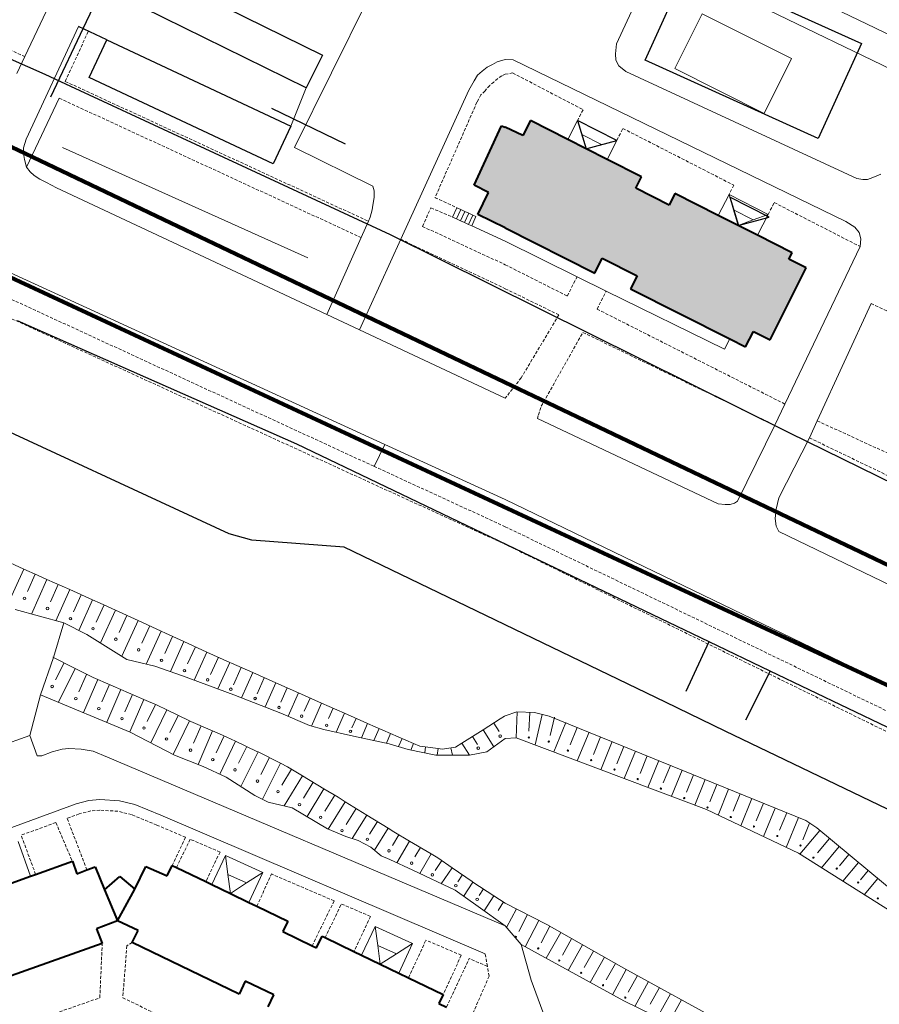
# Model space of a CAD drawing. Extents: x 13 to 4138, y -4831 to -1000.
# Tile 95 of 203: x 1923 to 2060, y -2923 to -2767. Entities that reach past the tile are written whole.
import ezdxf

# ---------------------------------------------------------------- set-up
doc = ezdxf.new("R2010")
doc.units = 0
doc.header["$MEASUREMENT"] = 0
doc.linetypes.add('DASHED', pattern=[0.75, 0.5, -0.25])
for name, color, linetype in [('11', 7, 'CONTINUOUS'), ('24', 7, 'CONTINUOUS'), ('25', 7, 'CONTINUOUS'), ('37', 7, 'CONTINUOUS'), ('40', 7, 'CONTINUOUS'), ('6', 7, 'CONTINUOUS'), ('7', 7, 'CONTINUOUS'), ('границы команд_1', 10, 'CONTINUOUS'), ('ДЕТСКИЕ_ПЛОЩАДКИ', 6, 'CONTINUOUS'), ('ЛЕСТНИЦЫ', 6, 'CONTINUOUS'), ('ПЕШЕХОДНЫЕ_ДОРОЖКИ', 3, 'CONTINUOUS'), ('ТРОТУАРЫ', 7, 'CONTINUOUS')]:
    doc.layers.add(name, color=color, linetype=linetype)
doc.layers.add('заливки дома', color=90, linetype='CONTINUOUS', lineweight=40)
doc.layers.add('подъезды', color=6, linetype='CONTINUOUS', lineweight=40)

msp = doc.modelspace()

# ---------------------------------------------------------------- hatches: boundary and pattern name
at = {"layer": 'заливки дома', "lineweight": 30}
h = msp.add_hatch(color=8, dxfattribs=at)
h.dxf.hatch_style = 1
h.paths.add_polyline_path([(2122, -2413.47), (2111.48, -2408.57), (2109.02, -2413.84), (2107.6, -2416.89), (2106.18, -2419.95), (2099.35, -2434.62), (2097.93, -2437.67), (2096.5, -2440.73), (2090, -2454.68), (2088.61, -2457.69), (2087.16, -2460.79), (2080.39, -2475.32), (2079.01, -2478.28), (2077.55, -2481.43), (2071.22, -2495.01), (2069.83, -2498), (2068.38, -2501.12), (2064.3, -2509.86), (2074.83, -2514.77)])
h.paths.add_polyline_path([(2205.16, -2453.69), (2199.81, -2451.28), (2184.64, -2444.45), (2179.36, -2442.07), (2163.81, -2435.07), (2158.46, -2432.66), (2153.24, -2430.31), (2148.23, -2441.45), (2230.59, -2478.53), (2231.77, -2475.91), (2232.32, -2474.69), (2232.97, -2473.23), (2233.63, -2471.77), (2234.29, -2470.32), (2234.95, -2468.86), (2235.6, -2467.4), (2225.43, -2462.82), (2220.06, -2460.4)])
h.paths.add_polyline_path([(2261.17, -2492.29), (2257.28, -2490.54), (2240.41, -2482.95), (2230.59, -2478.53), (2225.61, -2489.2), (2302.46, -2525.1), (2307.93, -2513.55), (2302.15, -2510.92), (2298.35, -2509.18), (2281.51, -2501.51), (2278.02, -2499.92), (2270.03, -2496.28)])
h.paths.add_polyline_path([(2337.04, -2541.23), (2332.84, -2539.27), (2316.19, -2531.51), (2312.47, -2529.77), (2312.1, -2529.6), (2307.15, -2527.29), (2302.49, -2538.2), (2384.25, -2576.32), (2389.26, -2565.58), (2377.83, -2560.25), (2374.46, -2558.68), (2357.8, -2550.91), (2353.7, -2549)])
h.paths.add_polyline_path([(2275.2, -2605.47), (2287.76, -2579.41), (2272.62, -2572.12), (2263.89, -2590.25), (2262.21, -2589.44), (2259.92, -2594.18), (2261.6, -2594.99), (2259.83, -2598.67), (2257.21, -2604.8), (2254.08, -2611.28), (2252.3, -2610.42), (2250.24, -2614.69), (2252.08, -2615.57), (2243.12, -2634.16), (2257.94, -2641.3), (2271.07, -2614.05)])
h.paths.add_polyline_path([(2241.32, -2591.2), (2251.77, -2569.51), (2240.93, -2564.27), (2217.64, -2613.78), (2228.48, -2619.01), (2238.64, -2597.92), (2241.89, -2599.49), (2242.7, -2597.8), (2244.63, -2593.79), (2245.02, -2592.98)])
h.paths.add_polyline_path([(2259.83, -2598.67), (2255.69, -2596.67), (2254.73, -2598.66), (2244.63, -2593.79), (2242.7, -2597.8), (2257.21, -2604.8)])
h.paths.add_polyline_path([(2418.6, -2618.04), (2420.06, -2614.96), (2421.72, -2611.46), (2411.14, -2606.45), (2410.05, -2608.75), (2409, -2610.98), (2402.95, -2623.76), (2397.98, -2634.26), (2390.44, -2650.18), (2389.27, -2652.64), (2387.99, -2655.35), (2398.57, -2660.36), (2399.68, -2658.01), (2400.89, -2655.46), (2409.01, -2638.31), (2410.49, -2635.19)])
h.paths.add_polyline_path([(2387.99, -2655.35), (2383.25, -2653.11), (2380.48, -2658.97), (2395.8, -2666.22), (2398.57, -2660.36)])
h.paths.add_polyline_path([(2409.14, -2598.59), (2406.47, -2604.24), (2411.14, -2606.45), (2421.72, -2611.46), (2424.39, -2605.81)])
h.paths.add_polyline_path([(2359.34, -2588.74), (2354.39, -2586.16), (2351.33, -2592.03), (2356.27, -2594.61)])
h.paths.add_polyline_path([(2091.8, -2711.35), (2093.28, -2708.22), (2094.62, -2705.39), (2083.75, -2700.24), (2082.12, -2703.69), (2080.94, -2706.17), (2072.75, -2723.48), (2066.66, -2736.34), (2063.12, -2743.82), (2061.81, -2746.57), (2060.34, -2749.66), (2071.22, -2754.81), (2072.67, -2751.75), (2074.11, -2748.71), (2082.12, -2731.79), (2083.55, -2728.77)])
h.paths.add_polyline_path([(2082.18, -2692.46), (2079.46, -2698.21), (2083.75, -2700.24), (2094.62, -2705.39), (2097.35, -2699.64)])
h.paths.add_polyline_path([(2060.34, -2749.66), (2055.8, -2747.51), (2052.98, -2753.46), (2068.4, -2760.76), (2071.22, -2754.81)])
h.paths.add_polyline_path([(2016.8, -2754.18), (2000, -2745.9), (1995.17, -2743.71), (1990.18, -2754.95), (2000, -2759.47), (2011.37, -2765.22)])
h.paths.add_polyline_path([(2020.78, -2793.38), (2021.7, -2791.55), (2016.21, -2788.78), (2012.89, -2787.1), (2009.97, -2785.62), (2004.01, -2782.61), (2002.8, -2785), (2000, -2783.66), (1999.43, -2783.41), (1995.08, -2792.88), (1997.35, -2794.05), (1995.65, -2797.57), (2000, -2799.67), (2014.26, -2806.88), (2015.46, -2804.5), (2020.99, -2807.3), (2019.95, -2809.36), (2035.76, -2817.35), (2038.28, -2818.62), (2039.51, -2816.18), (2042.16, -2817.52), (2047.94, -2806.06), (2045.18, -2804.66), (2045.7, -2803.63), (2040.17, -2800.84), (2037.11, -2799.29), (2033.93, -2797.69), (2027.03, -2794.2), (2026.08, -2796.07)])
h.paths.add_polyline_path([(2085.42, -2792.96), (2081.2, -2790.91), (2077.48, -2789.1), (2074.24, -2795.76), (2072.51, -2799.32), (2077.41, -2801.7), (2108.35, -2816.68), (2113.27, -2806.51), (2110.56, -2805.19)])
h.paths.add_polyline_path([(2077.41, -2801.7), (2074.84, -2807.01), (2098.34, -2818.39), (2105.04, -2821.64), (2105.77, -2821.99), (2108.35, -2816.68)])
h.paths.add_polyline_path([(2143.16, -2821.05), (2140.86, -2819.93), (2126.04, -2812.72), (2122.82, -2811.16), (2117.9, -2821.31), (2148.63, -2836.19), (2153.52, -2826.09), (2150.77, -2824.75)])
h.paths.add_polyline_path([(2117.9, -2821.31), (2114.99, -2827.32), (2121.35, -2830.4), (2121.98, -2830.7), (2122.59, -2831), (2126.58, -2832.93), (2127.18, -2833.22), (2127.82, -2833.53), (2133.67, -2836.36), (2138.82, -2838.86), (2145.72, -2842.2), (2148.63, -2836.19)])
h.paths.add_polyline_path([(2173.84, -2848.43), (2171.62, -2847.36), (2161.97, -2842.67), (2158.45, -2840.96), (2153.3, -2851.53), (2183.93, -2866.36), (2189.06, -2855.83), (2186.21, -2854.44)])
h.paths.add_polyline_path([(2153.3, -2851.53), (2150.73, -2856.85), (2164.22, -2863.4), (2169.36, -2865.9), (2181.33, -2871.72), (2183.93, -2866.36)])
h.paths.add_polyline_path([(2228.29, -2874.89), (2203.55, -2862.87), (2200.28, -2861.28), (2195.13, -2871.86), (2226.02, -2886.87), (2231.16, -2876.29)])
h.paths.add_polyline_path([(2195.13, -2871.86), (2192.88, -2876.53), (2200.31, -2880.14), (2205.45, -2882.64), (2223.76, -2891.53), (2226.02, -2886.87)])
h.paths.add_polyline_path([(2260.28, -2901.51), (2245.12, -2894.18), (2237.38, -2890.42), (2232.43, -2900.62), (2261.92, -2914.9), (2266.86, -2904.7)])
h.paths.add_polyline_path([(2232.43, -2900.62), (2229.67, -2906.34), (2242.55, -2912.58), (2247.7, -2915.07), (2259.15, -2920.62), (2261.92, -2914.9)])
h.paths.add_polyline_path([(2300.61, -2921.05), (2285.1, -2913.53), (2277.35, -2909.78), (2272.41, -2919.98), (2303.42, -2935), (2308.36, -2924.8)])
h.paths.add_polyline_path([(2272.41, -2919.98), (2269.71, -2925.55), (2293.97, -2937.31), (2299.13, -2939.81), (2300.72, -2940.58), (2303.42, -2935)])
h.paths.add_polyline_path([(2320.31, -2758.86), (2309.89, -2753.95), (2306.86, -2760.38), (2305.58, -2763.09), (2304.3, -2765.8), (2297.51, -2780.21), (2296.23, -2782.91), (2294.95, -2785.63), (2287.94, -2800.5), (2286.67, -2803.2), (2285.39, -2805.92), (2278.36, -2820.82), (2277.09, -2823.53), (2275.81, -2826.24), (2268.81, -2841.1), (2267.53, -2843.81), (2266.25, -2846.52), (2262, -2855.54), (2272.43, -2860.46)])
h.paths.add_polyline_path([(2199.93, -2819.12), (2193.75, -2816.17), (2192.68, -2815.65), (2189.48, -2822.27), (2206.2, -2830.36), (2209.42, -2823.71)])
h.paths.add_polyline_path([(2169.41, -2806.97), (2163.86, -2804.68), (2161.52, -2810.37), (2161.93, -2810.54), (2167.06, -2812.66)])
h.paths.add_polyline_path([(2170.59, -2804.11), (2165.05, -2801.82), (2163.86, -2804.68), (2169.41, -2806.97)])
h.paths.add_polyline_path([(2089.67, -2771.06), (2085.07, -2768.92), (2082.45, -2774.56), (2087.04, -2776.7)])
h.paths.add_polyline_path([(2204.37, -2754.25), (2205.82, -2751.06), (2207.23, -2747.94), (2219.77, -2720.22), (2204.72, -2713.41), (2201.53, -2720.45), (2197.98, -2728.3), (2196.91, -2730.68), (2195.36, -2729.98), (2193.37, -2734.38), (2195.35, -2735.27), (2191.51, -2743.76), (2190.04, -2746.88), (2187.52, -2752.45), (2185.62, -2751.59), (2183.19, -2756.98), (2184.86, -2757.73), (2182.44, -2763.09), (2176.69, -2775.8), (2191.58, -2782.54)])
h.paths.add_polyline_path([(2182.44, -2763.09), (2176.59, -2760.45), (2170.84, -2773.16), (2176.69, -2775.8)])
h.paths.add_polyline_path([(2176.66, -2736.69), (2177.35, -2735.16), (2174.54, -2733.89), (2171.11, -2741.49), (2174.21, -2742.89), (2175.4, -2740.26), (2183.19, -2743.78), (2190.04, -2746.88), (2191.51, -2743.76), (2188.71, -2742.5), (2189.81, -2740.05), (2187.12, -2738.83), (2186.15, -2740.98)])
h.paths.add_polyline_path([(2174.54, -2733.89), (2182.91, -2715.38), (2184.42, -2712.04), (2174, -2707.33), (2163.49, -2730.56), (2162.73, -2732.26), (2161.97, -2733.94), (2151.97, -2756.05), (2162.39, -2760.77), (2169.91, -2744.14), (2171.11, -2741.49)])
h.paths.add_polyline_path([(2364.31, -2689.41), (2358.95, -2686.92), (2343.41, -2679.73), (2338.05, -2677.25), (2332.5, -2674.68), (2327.71, -2685.01), (2411.38, -2723.75), (2415.04, -2715.84), (2416.17, -2713.42), (2405.84, -2708.64), (2400.48, -2706.16), (2385.28, -2699.12), (2379.92, -2696.64)])
h.paths.add_polyline_path([(2502.19, -2641.62), (2490.81, -2636.38), (2487.81, -2642.91), (2486.51, -2645.73), (2485.25, -2648.47), (2478.99, -2662.07), (2477.66, -2664.95), (2476.42, -2667.63), (2469.42, -2682.83), (2468.16, -2685.58), (2466.86, -2688.39), (2460.16, -2702.94), (2458.82, -2705.84), (2457.6, -2708.5), (2450.41, -2724.12), (2449.12, -2726.91), (2449.12, -2726.91), (2449.12, -2726.91), (2447.84, -2729.69), (2443.23, -2739.71), (2454.61, -2744.95)])
h.paths.add_polyline_path([(2588.56, -2671.08), (2580.68, -2667.24), (2567.87, -2661), (2560.05, -2657.19), (2545.46, -2650.09), (2538.74, -2646.81), (2533.57, -2644.29), (2528.38, -2654.94), (2610.42, -2694.91), (2615.61, -2684.26), (2604.22, -2678.71), (2601.36, -2677.32)])
h.paths.add_polyline_path([(2673.91, -2695.04), (2665, -2690.57), (2663, -2689.57), (2660.72, -2688.42), (2653.6, -2684.86), (2646.15, -2699.48), (2654.36, -2703.29), (2661.46, -2706.58), (2667.34, -2709.11), (2668.77, -2706.05), (2670.71, -2701.89)])
h.paths.add_polyline_path([(2672.06, -2711.14), (2667.34, -2709.11), (2661.46, -2706.58), (2657.92, -2714.82), (2657.2, -2716.5), (2655.82, -2719.72), (2654.49, -2722.81), (2646.7, -2740.94), (2645.35, -2744.1), (2643.99, -2747.25), (2639.76, -2757.1), (2650.35, -2761.66)])
h.paths.add_polyline_path([(2620.69, -2723.08), (2608.46, -2717.34), (2599.49, -2736.47), (2611.73, -2742.2)])
h.paths.add_polyline_path([(2581.49, -2719.86), (2570, -2714.44), (2566.86, -2721.1), (2565.47, -2724.06), (2564.02, -2727.13), (2557.44, -2741.08), (2555.87, -2744.41), (2554.6, -2747.11), (2547.86, -2761.41), (2546.44, -2764.43), (2546.44, -2764.43), (2546.44, -2764.43), (2545.02, -2767.45), (2538.35, -2781.6), (2536.89, -2784.7), (2535.51, -2787.63), (2528.61, -2802.28), (2527.08, -2805.52), (2525.76, -2808.31), (2519.02, -2822.61), (2517.62, -2825.59), (2516.18, -2828.64), (2509.47, -2842.87), (2508.05, -2845.89), (2506.63, -2848.9), (2502.89, -2856.85), (2514.37, -2862.26)])

# ---------------------------------------------------------------- linework, layer by layer
at = {"layer": '11', "color": 253, "linetype": 'Continuous', "lineweight": 0}
msp.add_line((1968.32, -2777.38), (1965.86, -2783.47), dxfattribs=at)
at = {"layer": '24', "color": 253, "linetype": 'Continuous', "lineweight": 0}
for p, q in [((1966.46, -2786.89), (1989.15, -2741)), ((1932.46, -2753.41), (1923.49, -2772.42)), ((2065.28, -2776.33), (2040.4, -2764.26)), ((2049.45, -2763.25), (2079.46, -2777.84)), ((2020.12, -2765.21), (2017.72, -2770.4)), ((1923.7, -2785.56), (1932.08, -2767.62)), ((2017.72, -2770.4), (2017.54, -2771.96)), ((1923.49, -2772.42), (1922.23, -2775.08)), ((2017.54, -2771.96), (2017.63, -2772.97)), ((1997.1, -2774.09), (1996.35, -2774.74)), ((1997.96, -2773.66), (1997.1, -2774.09)), ((1998.71, -2773.23), (1997.96, -2773.66)), ((2000, -2772.85), (1998.71, -2773.23)), ((2001.24, -2772.92), (2000, -2772.85)), ((2054.24, -2798.65), (2001.24, -2772.92)), ((2017.63, -2772.97), (2018.09, -2773.89)), ((2018.09, -2773.89), (2019.19, -2774.81)), ((1995.59, -2775.39), (1995.06, -2776.25)), ((1996.35, -2774.74), (1995.59, -2775.39)), ((2019.19, -2774.81), (2056.01, -2791.82)), ((1995.06, -2776.25), (1994.19, -2777.76)), ((1994.19, -2777.76), (1983.37, -2801.5)), ((1928.99, -2779.04), (1923.8, -2790.02)), ((1923.29, -2786.94), (1923.7, -2785.56)), ((1923.29, -2787.84), (1923.29, -2786.94)), ((1923.46, -2788.81), (1923.29, -2787.84)), ((1978.94, -2793.03), (1966.46, -2786.89)), ((1923.8, -2790.02), (1923.46, -2788.81)), ((1924.35, -2790.76), (1923.8, -2790.02)), ((1925, -2791.33), (1924.35, -2790.76)), ((1925.89, -2791.9), (1925, -2791.33)), ((2058.53, -2791.64), (2059.81, -2791.13)), ((1926.95, -2792.47), (1925.89, -2791.9)), ((1928.57, -2793.28), (1926.95, -2792.47)), ((2056.01, -2791.82), (2056.92, -2792)), ((2056.92, -2792), (2057.66, -2791.96)), ((2057.66, -2791.96), (2058.53, -2791.64)), ((1971.57, -2813.46), (1928.57, -2793.28)), ((1979.15, -2793.78), (1978.94, -2793.03)), ((1979.15, -2794.86), (1979.15, -2793.78)), ((1978.83, -2796.8), (1978.94, -2796.05)), ((1978.94, -2796.05), (1979.15, -2794.86)), ((1900.98, -2797.55), (1980.85, -2834.16)), ((1978.51, -2797.99), (1978.83, -2796.8)), ((1977.06, -2801.22), (1978.22, -2798.63)), ((1978.22, -2798.63), (1978.51, -2797.99)), ((2055.68, -2799.59), (2054.24, -2798.65)), ((1994.66, -2799.36), (2000, -2801.82)), ((2056.34, -2800.39), (2055.68, -2799.59)), ((2056.62, -2801.41), (2056.34, -2800.39)), ((1971.57, -2813.46), (1977.06, -2801.22)), ((1983.37, -2801.5), (1976.8, -2815.91)), ((2000, -2801.82), (2011.43, -2807.45)), ((2056.51, -2802.65), (2056.62, -2801.41)), ((2044.52, -2827.72), (2056.51, -2802.65)), ((2011.43, -2807.45), (2016.07, -2809.73)), ((2016.07, -2809.73), (2034.92, -2819.01)), ((2058.24, -2811.72), (2049.67, -2830.39)), ((1976.8, -2815.91), (1971.57, -2813.46)), ((2000, -2826.8), (1976.8, -2815.91)), ((2034.92, -2819.01), (2035.76, -2817.35)), ((2042.91, -2831.09), (2044.52, -2827.72)), ((2005.13, -2830.04), (2033.92, -2843.59)), ((2049.67, -2830.39), (2048.43, -2833.1)), ((2036.97, -2843.17), (2042.91, -2831.09)), ((2048.43, -2833.1), (2043.57, -2842.67)), ((1980.85, -2834.16), (2000, -2842.93)), ((2139.99, -2910.51), (2000, -2842.93)), ((2043.57, -2842.67), (2043.14, -2844.48)), ((2033.92, -2843.59), (2035, -2843.73)), ((2035, -2843.73), (2035.8, -2843.7)), ((2035.8, -2843.7), (2036.48, -2843.52)), ((2036.48, -2843.52), (2036.97, -2843.17)), ((2043.14, -2844.48), (2042.99, -2845.93)), ((2042.99, -2845.93), (2043.14, -2847.16)), ((2043.14, -2847.16), (2043.57, -2848)), ((2043.57, -2848), (2083.66, -2867.34)), ((1883.47, -2895.1), (1924.29, -2880.5)), ((1924.29, -2880.5), (1925.47, -2883.73)), ((1925.47, -2883.73), (1926.23, -2883.73)), ((1926.23, -2883.73), (1927.84, -2883.08)), ((1927.84, -2883.08), (1929.46, -2882.65)), ((1929.46, -2882.65), (1930.53, -2882.54)), ((1930.53, -2882.54), (1932.47, -2882.65)), ((1932.47, -2882.65), (1934.41, -2882.97)), ((1934.41, -2882.97), (1936.66, -2883.94)), ((1936.66, -2883.94), (2000, -2910.8)), ((1931.66, -2891.36), (1912.01, -2898.56)), ((1933.71, -2890.82), (1931.66, -2891.36)), ((1935.45, -2890.66), (1933.71, -2890.82)), ((1938.6, -2890.87), (1935.45, -2890.66)), ((1941.03, -2891.46), (1938.6, -2890.87)), ((1945.19, -2893.18), (1941.03, -2891.46)), ((1996.8, -2915.24), (1945.19, -2893.18)), ((2002.56, -2913.77), (2000, -2910.8)), ((2004.15, -2919.42), (2002.56, -2913.77)), ((2006.74, -2926.51), (2004.15, -2919.42))]:
    msp.add_line(p, q, dxfattribs=at)
at = {"layer": '24', "color": 253, "linetype": 'DASHED', "lineweight": 0}
for p, q in [((1859.9, -2742.71), (1923.49, -2772.42)), ((1929.94, -2776.36), (1933.64, -2768.35)), ((1999.47, -2775.49), (1998.82, -2775.92)), ((2000, -2775.22), (1999.47, -2775.49)), ((2000, -2775.22), (2001.18, -2775.01)), ((2001.18, -2775.01), (2012.4, -2780.88)), ((1929.94, -2776.36), (1978.22, -2798.63)), ((1997.53, -2776.99), (1996.78, -2777.86)), ((1998.18, -2776.46), (1997.53, -2776.99)), ((1998.82, -2775.92), (1998.18, -2776.46)), ((1996.13, -2778.5), (1995.49, -2779.69)), ((1996.78, -2777.86), (1996.13, -2778.5)), ((1928.99, -2779.04), (1977.06, -2801.22)), ((1995.49, -2779.69), (1988.82, -2794.87)), ((2012.4, -2780.88), (2011.53, -2782.56)), ((2017.76, -2785.75), (2018.73, -2783.85)), ((2018.73, -2783.85), (2036.39, -2792.88)), ((2036.39, -2792.88), (2035.63, -2794.37)), ((1988.82, -2794.87), (1992.29, -2796.48)), ((2041.86, -2797.55), (2042.83, -2795.65)), ((2042.83, -2795.65), (2056.51, -2802.65)), ((1986.81, -2799.44), (1988.17, -2796.49)), ((1988.17, -2796.49), (1991.61, -2797.95)), ((1986.81, -2799.44), (2000, -2805.54)), ((1894.1, -2801.67), (2000, -2850.05)), ((1899.59, -2801.02), (1979.11, -2837.64)), ((1983.37, -2801.5), (2000, -2809.36)), ((2000, -2805.54), (2009.88, -2810.53)), ((2009.88, -2810.53), (2011.43, -2807.45)), ((2000, -2809.36), (2008.55, -2813.53)), ((2014.62, -2812.61), (2016.07, -2809.73)), ((2058.24, -2811.72), (2104.57, -2832.99)), ((2044.52, -2827.72), (2014.62, -2812.61)), ((2008.55, -2813.53), (2002.55, -2823.53)), ((2005.73, -2828.07), (2012.37, -2816.32)), ((2012.37, -2816.32), (2042.91, -2831.09)), ((2002.55, -2823.53), (2000, -2826.8)), ((2005.3, -2829.44), (2005.73, -2828.07)), ((2005.13, -2830.04), (2005.3, -2829.44)), ((2049.67, -2830.39), (2095.64, -2851.49)), ((2048.43, -2833.1), (2093.92, -2855.05)), ((1979.11, -2837.64), (2000, -2847.25)), ((2000, -2847.25), (2075.41, -2883.65)), ((2147.46, -2922.45), (2000, -2850.05)), ((1932.17, -2892.97), (1930.25, -2893.68)), ((1934, -2892.49), (1932.17, -2892.97)), ((1935.47, -2892.36), (1934, -2892.49)), ((1938.34, -2892.55), (1935.47, -2892.36)), ((1940.5, -2893.08), (1938.34, -2892.55)), ((1944.53, -2894.74), (1940.5, -2893.08)), ((1928.45, -2894.34), (1922.92, -2896.36)), ((1928.45, -2894.34), (1931.08, -2900.51)), ((1933.39, -2901.89), (1930.25, -2893.68)), ((1949.11, -2896.69), (1944.53, -2894.74)), ((1925.23, -2902.59), (1922.92, -2896.36)), ((1949.11, -2896.69), (1946.96, -2901.16)), ((1947.66, -2901.5), (1949.83, -2897)), ((1954.59, -2899.04), (1949.83, -2897)), ((1954.59, -2899.04), (1952.32, -2903.74)), ((1960.46, -2907.66), (1962.77, -2902.53)), ((1972.76, -2906.81), (1962.77, -2902.53)), ((1972.76, -2906.81), (1969.25, -2913.95)), ((1971.35, -2912.66), (1973.89, -2907.29)), ((1978.54, -2909.28), (1973.89, -2907.29)), ((1978.54, -2909.28), (1975.91, -2914.86)), ((1935.45, -2922.23), (1935.83, -2913.61)), ((1940.62, -2913.46), (1939.75, -2913.94)), ((1984.59, -2919.04), (1987.37, -2913.06)), ((1993, -2915.46), (1987.37, -2913.06)), ((1939.75, -2913.94), (1939.11, -2922.23)), ((1997.16, -2917.24), (1996.8, -2915.24)), ((1993, -2915.46), (1990.13, -2921.72)), ((1990.67, -2923.73), (1994.24, -2915.99)), ((1997.16, -2917.24), (1994.24, -2915.99)), ((1997.44, -2918.8), (1997.16, -2917.24)), ((1989.74, -2936.42), (1997.44, -2918.8)), ((1924.08, -2926.2), (1935.45, -2922.23)), ((1939.11, -2922.23), (1972.84, -2938.57))]:
    msp.add_line(p, q, dxfattribs=at)
at = {"layer": '24', "color": 253}
msp.add_line((1936.57, -2769.73), (1932.08, -2767.62), dxfattribs=at)
at = {"layer": '25', "color": 253, "linetype": 'Continuous', "lineweight": 0}
for p, q in [((1991.61, -2797.95), (1992.29, -2796.48)), ((1992.94, -2796.78), (1992.25, -2798.25)), ((1992.29, -2796.48), (1992.94, -2796.78)), ((1993.58, -2797.07), (1992.88, -2798.54)), ((1992.94, -2796.78), (1993.58, -2797.07)), ((1994.21, -2797.36), (1993.52, -2798.83)), ((1993.58, -2797.07), (1994.21, -2797.36)), ((1994.85, -2797.66), (1994.16, -2799.13)), ((1994.21, -2797.36), (1994.85, -2797.66)), ((1994.85, -2797.66), (1995.34, -2797.88)), ((1992.25, -2798.25), (1991.61, -2797.95)), ((1992.88, -2798.54), (1992.25, -2798.25)), ((1993.52, -2798.83), (1992.88, -2798.54)), ((1994.16, -2799.13), (1993.52, -2798.83)), ((1994.66, -2799.36), (1994.16, -2799.13)), ((1995.34, -2797.88), (1994.66, -2799.36))]:
    msp.add_line(p, q, dxfattribs=at)
at = {"layer": '37', "color": 253, "linetype": 'Continuous', "lineweight": 0}
for p, q in [((1919.71, -2852.33), (1923.35, -2853.99)), ((1923.35, -2853.99), (1920.59, -2860.03)), ((1923.35, -2853.99), (1925.52, -2854.98)), ((1925.16, -2854.82), (1923.95, -2857.57)), ((1926.99, -2855.63), (1924.55, -2861.16)), ((1925.52, -2854.98), (1926.99, -2855.63)), ((1926.99, -2855.63), (1930.65, -2857.26)), ((1928.82, -2856.45), (1927.61, -2859.19)), ((1930.65, -2857.26), (1928.45, -2862.22)), ((1930.65, -2857.26), (1934.31, -2858.88)), ((1932.48, -2858.07), (1931.26, -2860.81)), ((1934.31, -2858.88), (1932.13, -2863.78)), ((1934.31, -2858.88), (1935.51, -2859.41)), ((1936.13, -2859.7), (1934.88, -2862.42)), ((1935.51, -2859.41), (1937.95, -2860.53)), ((1929.71, -2862.57), (1921.95, -2860.45)), ((1937.95, -2860.53), (1935.55, -2865.75)), ((1937.95, -2860.53), (1941.58, -2862.2)), ((1939.77, -2861.37), (1938.51, -2864.09)), ((1933.37, -2864.4), (1929.71, -2862.57)), ((1941.58, -2862.2), (1938.97, -2867.88)), ((1941.58, -2862.2), (1945.22, -2863.88)), ((1943.4, -2863.04), (1942.14, -2865.77)), ((1939.77, -2868.37), (1933.37, -2864.4)), ((1945.22, -2863.88), (1942.81, -2869.11)), ((1945.22, -2863.88), (1945.93, -2864.2)), ((1947.03, -2864.71), (1945.79, -2867.44)), ((1945.93, -2864.2), (1948.85, -2865.54)), ((1948.85, -2865.54), (1946.68, -2870.3)), ((1948.85, -2865.54), (1952.49, -2867.2)), ((1950.67, -2866.37), (1949.43, -2869.1)), ((1925.99, -2873.99), (1928.05, -2868.08)), ((1927.97, -2868.04), (1931.55, -2869.83)), ((1952.49, -2867.2), (1950.46, -2871.65)), ((1952.49, -2867.2), (1956.13, -2868.85)), ((1954.32, -2868.02), (1953.07, -2870.75)), ((1929.76, -2868.94), (1928.41, -2871.62)), ((1944.2, -2869.44), (1939.77, -2868.37)), ((1948.62, -2870.97), (1944.2, -2869.44)), ((1956.13, -2868.85), (1954.22, -2873.05)), ((1956.13, -2868.85), (1956.44, -2868.99)), ((1956.44, -2868.99), (1959.79, -2870.47)), ((1957.96, -2869.66), (1956.75, -2872.41)), ((1931.55, -2869.83), (1928.87, -2875.18)), ((1931.55, -2869.83), (1934.38, -2871.25)), ((1933.31, -2870.79), (1932.12, -2873.54)), ((1934.38, -2871.25), (1935.14, -2871.58)), ((1956.79, -2874.01), (1948.62, -2870.97)), ((1959.79, -2870.47), (1958.02, -2874.49)), ((1959.79, -2870.47), (1963.45, -2872.09)), ((1961.62, -2871.28), (1960.49, -2873.84)), ((1935.14, -2871.58), (1932.87, -2876.84)), ((1935.14, -2871.58), (1938.81, -2873.17)), ((1936.98, -2872.38), (1935.79, -2875.13)), ((1963.45, -2872.09), (1961.75, -2875.93)), ((1963.45, -2872.09), (1967.11, -2873.71)), ((1965.28, -2872.9), (1964.27, -2875.2)), ((1940.3, -2879.93), (1925.99, -2873.99)), ((1938.81, -2873.17), (1936.56, -2878.38)), ((1938.81, -2873.17), (1940.02, -2873.69)), ((1940.65, -2873.97), (1939.45, -2876.72)), ((1940.02, -2873.69), (1942.48, -2874.76)), ((1964.26, -2876.91), (1956.79, -2874.01)), ((1967.11, -2873.71), (1965.46, -2877.43)), ((1967.11, -2873.71), (1970.77, -2875.33)), ((1942.48, -2874.76), (1940.25, -2879.91)), ((1942.48, -2874.76), (1944.6, -2875.68)), ((1944.32, -2875.55), (1943.01, -2878.24)), ((1944.6, -2875.68), (1946.12, -2876.42)), ((1968.94, -2874.52), (1968.01, -2876.61)), ((1970.77, -2875.33), (1969.15, -2878.98)), ((1970.77, -2875.33), (1974.42, -2876.95)), ((1946.12, -2876.42), (1943.58, -2881.65)), ((1946.12, -2876.42), (1949.72, -2878.17)), ((1947.92, -2877.3), (1946.61, -2879.99)), ((1968.84, -2878.89), (1964.26, -2876.91)), ((1972.6, -2876.14), (1971.86, -2877.8)), ((1974.42, -2876.95), (1973.1, -2879.95)), ((1974.42, -2876.95), (1977.46, -2878.29)), ((1999.2, -2877.85), (1999.86, -2877.43)), ((1999.86, -2877.43), (2000, -2877.34)), ((2000, -2877.34), (2001.85, -2876.73)), ((2001.74, -2880.86), (2001.9, -2876.74)), ((2001.85, -2876.73), (2004.65, -2876.84)), ((2003.78, -2879.81), (2003.9, -2876.81)), ((2004.65, -2876.84), (2007.02, -2877.38)), ((2004.76, -2881.99), (2005.87, -2877.12)), ((2007.02, -2877.38), (2047.86, -2894.02)), ((2007.15, -2880.49), (2007.82, -2877.56)), ((1949.72, -2878.17), (1947.12, -2883.52)), ((1949.72, -2878.17), (1949.93, -2878.27)), ((1949.93, -2878.27), (1953.4, -2879.74)), ((1951.56, -2878.96), (1950.38, -2881.72)), ((1971.12, -2879.51), (1968.84, -2878.89)), ((1976.25, -2877.76), (1975.6, -2879.26)), ((1978.08, -2878.56), (1977.09, -2880.84)), ((1977.46, -2878.29), (1978.08, -2878.56)), ((1978.08, -2878.56), (1981.75, -2880.16)), ((1996.48, -2879.57), (1999.2, -2877.85)), ((1998.17, -2878.5), (1999.02, -2879.84)), ((2007.73, -2883.11), (2009.63, -2878.44)), ((2010.35, -2881.98), (2011.48, -2879.2)), ((1947.32, -2883.6), (1940.3, -2879.93)), ((1953.4, -2879.74), (1951.11, -2885.12)), ((1953.4, -2879.74), (1954.97, -2880.41)), ((1955.23, -2880.54), (1953.95, -2883.25)), ((1954.97, -2880.41), (1957.04, -2881.39)), ((1975.85, -2880.57), (1971.12, -2879.51)), ((1981.5, -2881.8), (1975.85, -2880.57)), ((1979.92, -2879.36), (1979.08, -2881.27)), ((1981.75, -2880.16), (1981.08, -2881.7)), ((1981.75, -2880.16), (1985.42, -2881.76)), ((1993.1, -2881.7), (1996.48, -2879.57)), ((1994.79, -2880.63), (1995.59, -2881.91)), ((1996.48, -2879.57), (1998.18, -2882.27)), ((2011.47, -2884.52), (2013.34, -2879.95)), ((2014.06, -2883.49), (2015.19, -2880.71)), ((1957.04, -2881.39), (1954.56, -2886.65)), ((1957.04, -2881.39), (1960.46, -2883.01)), ((1958.87, -2882.21), (1957.52, -2884.89)), ((1984.55, -2882.71), (1981.5, -2881.8)), ((1983.58, -2880.96), (1983.02, -2882.25)), ((1985.42, -2881.76), (1984.96, -2882.8)), ((1985.42, -2881.76), (1986.38, -2882.18)), ((1986.38, -2882.18), (1989.31, -2882.55)), ((1987.32, -2882.3), (1987.2, -2883.26)), ((1989.96, -2882.64), (1992.1, -2882.33)), ((1992.1, -2882.33), (1993.1, -2881.7)), ((1993.1, -2881.7), (1994.31, -2883.63)), ((2000, -2880.96), (1997.08, -2883.06)), ((2001.74, -2880.86), (2000, -2880.96)), ((2032.07, -2892.27), (2001.74, -2880.86)), ((2015.22, -2885.93), (2017.04, -2881.46)), ((2017.76, -2885), (2018.89, -2882.22)), ((1951.9, -2885.43), (1947.32, -2883.6)), ((1960.65, -2883.11), (1957.9, -2888.6)), ((1960.46, -2883.01), (1960.65, -2883.11)), ((1960.65, -2883.11), (1964.23, -2884.9)), ((1988.97, -2883.63), (1984.55, -2882.71)), ((1991.56, -2883.63), (1988.97, -2883.63)), ((1989.31, -2882.55), (1989.17, -2883.63)), ((1989.31, -2882.55), (1989.96, -2882.64)), ((1991.36, -2882.43), (1991.6, -2883.63)), ((1994.31, -2883.63), (1991.56, -2883.63)), ((1997.08, -2883.06), (1994.31, -2883.63)), ((2018.96, -2887.34), (2020.74, -2882.97)), ((2021.46, -2886.51), (2022.6, -2883.73)), ((1955.56, -2887.11), (1951.9, -2885.43)), ((1962.44, -2884), (1961.1, -2886.68)), ((1964.23, -2884.9), (1961.36, -2890.63)), ((1964.23, -2884.9), (1965.34, -2885.45)), ((1965.34, -2885.45), (1967.7, -2886.88)), ((2022.71, -2888.75), (2024.45, -2884.48)), ((2025.17, -2888.01), (2026.3, -2885.24)), ((1965.99, -2885.84), (1964.44, -2888.41)), ((1967.7, -2886.88), (1964.8, -2891.69)), ((1967.7, -2886.88), (1971.13, -2888.95)), ((2026.45, -2890.16), (2028.15, -2885.99)), ((2028.87, -2889.52), (2030, -2886.75)), ((1960.13, -2890.01), (1955.56, -2887.11)), ((1969.42, -2887.91), (1967.87, -2890.48)), ((2030.2, -2891.57), (2031.86, -2887.5)), ((2032.58, -2891.03), (2033.71, -2888.26)), ((1962.27, -2891.08), (1960.13, -2890.01)), ((1971.13, -2888.95), (1968.44, -2893.4)), ((1971.13, -2888.95), (1973.4, -2890.32)), ((1972.85, -2889.97), (1971.26, -2892.52)), ((2033.88, -2893.14), (2035.56, -2889.01)), ((2036.28, -2892.54), (2037.41, -2889.76)), ((1966.08, -2892), (1962.27, -2891.08)), ((1974.54, -2891.03), (1971.83, -2895.4)), ((1973.4, -2890.32), (1974.54, -2891.03)), ((1974.54, -2891.03), (1977.94, -2893.14)), ((2037.5, -2894.86), (2039.27, -2890.52)), ((2039.98, -2894.05), (2041.12, -2891.27)), ((1971.72, -2895.36), (1966.08, -2892)), ((1976.24, -2892.08), (1974.66, -2894.63)), ((1977.94, -2893.14), (1975.61, -2896.88)), ((1977.94, -2893.14), (1981.34, -2895.25)), ((2046.68, -2899.22), (2032.07, -2892.27)), ((2041.12, -2896.58), (2042.97, -2892.03)), ((2043.69, -2895.56), (2044.82, -2892.78)), ((1979.64, -2894.19), (1978.41, -2896.17)), ((2044.73, -2898.3), (2046.67, -2893.54)), ((2047.39, -2897.07), (2048.47, -2894.43)), ((2047.86, -2894.02), (2049.6, -2895.18)), ((1974.62, -2896.58), (1971.72, -2895.36)), ((1981.34, -2895.25), (1979.17, -2898.74)), ((1981.34, -2895.25), (1982.25, -2895.81)), ((1983.05, -2896.28), (1982.06, -2897.97)), ((1982.25, -2895.81), (1984.77, -2897.3)), ((2046.93, -2899.38), (2050.08, -2895.58)), ((2049.6, -2895.18), (2068.26, -2910.68)), ((1976.6, -2897.19), (1974.62, -2896.58)), ((1978.59, -2898.26), (1976.6, -2897.19)), ((1984.77, -2897.3), (1982.75, -2900.75)), ((1984.77, -2897.3), (1988.22, -2899.33)), ((2049.7, -2899.17), (2051.62, -2896.86)), ((1980.26, -2899.63), (1978.59, -2898.26)), ((1986.5, -2898.31), (1985.62, -2899.81)), ((1988.22, -2899.33), (1986.39, -2902.44)), ((1988.22, -2899.33), (1989.26, -2899.94)), ((2063.86, -2910.05), (2046.68, -2899.22)), ((2050.34, -2901.53), (2053.16, -2898.14)), ((2053.2, -2901.21), (2054.7, -2899.41)), ((1981.64, -2900.24), (1980.26, -2899.63)), ((1985.3, -2901.92), (1981.64, -2900.24)), ((1989.91, -2900.39), (1988.83, -2901.96)), ((1989.26, -2899.94), (1991.56, -2901.53)), ((2053.76, -2903.68), (2056.24, -2900.69)), ((1992.01, -2905.13), (1985.3, -2901.92)), ((1991.56, -2901.53), (1989.79, -2904.07)), ((1991.56, -2901.53), (1994.75, -2903.75)), ((2056.55, -2903.45), (2057.78, -2901.97)), ((1993.16, -2902.72), (1992.47, -2903.8)), ((1994.84, -2903.81), (1993.37, -2906.09)), ((1994.75, -2903.75), (1994.84, -2903.81)), ((1994.84, -2903.81), (1998.2, -2905.99)), ((2057.17, -2905.83), (2059.32, -2903.25)), ((1995.67, -2907.72), (1992.01, -2905.13)), ((1996.52, -2904.9), (1995.85, -2905.94)), ((1998.2, -2905.99), (1996.63, -2908.41)), ((1998.2, -2905.99), (2000, -2907.15)), ((1999.7, -2906.96), (1998.9, -2908.33)), ((2000, -2907.15), (2006.6, -2910.58)), ((2000, -2910.8), (1995.67, -2907.72)), ((2000.22, -2911.06), (2001.78, -2908.07)), ((2002.17, -2911.66), (2003.55, -2909)), ((2003.15, -2914.1), (2005.33, -2909.92)), ((2005.72, -2913.5), (2007.1, -2910.84)), ((2006.51, -2915.95), (2008.83, -2911.84)), ((2006.6, -2910.58), (2018.9, -2917.53)), ((2009.1, -2915.44), (2010.57, -2912.83)), ((2018.86, -2922.74), (2002.56, -2913.77)), ((2010.02, -2917.87), (2012.31, -2913.81)), ((2012.58, -2917.41), (2014.06, -2914.79)), ((2013.52, -2919.8), (2015.8, -2915.78)), ((2016.06, -2919.37), (2017.54, -2916.76)), ((2017.08, -2921.76), (2019.28, -2917.74)), ((2018.9, -2917.53), (2040.32, -2929.26)), ((2019.59, -2921.33), (2021.04, -2918.7)), ((2020.63, -2923.6), (2022.79, -2919.66)), ((2023.1, -2923.25), (2024.54, -2920.62)), ((2025.73, -2926.07), (2018.86, -2922.74)), ((2024.32, -2925.19), (2026.3, -2921.58)), ((2026.61, -2925.18), (2028.05, -2922.54))]:
    msp.add_line(p, q, dxfattribs=at)
for centre, radius in [((1923.45, -2858.64), 0.2), ((1927.11, -2860.27), 0.2), ((1930.77, -2861.89), 0.2), ((1934.37, -2863.49), 0.2), ((1938, -2865.16), 0.2), ((1941.63, -2866.84), 0.2), ((1945.28, -2868.51), 0.2), ((1948.92, -2870.17), 0.2), ((1927.87, -2872.67), 0.2), ((1952.62, -2871.62), 0.2), ((1956.31, -2873.12), 0.2), ((1931.63, -2874.62), 0.2), ((1960.17, -2874.58), 0.2), ((1935.3, -2876.21), 0.2), ((1963.99, -2876.04), 0.2), ((1938.97, -2877.8), 0.2), ((1967.6, -2877.4), 0.2), ((1942.48, -2879.3), 0.2), ((1971.57, -2878.86), 0.2), ((1975.35, -2879.81), 0.2), ((1999.19, -2880.58), 0.2), ((2003.75, -2880.8), 0.1), ((1946.08, -2881.05), 0.2), ((1995.7, -2882.5), 0.2), ((2006.93, -2881.45), 0.1), ((1949.9, -2882.81), 0.2), ((2009.98, -2882.89), 0.1), ((1953.43, -2884.32), 0.2), ((2013.68, -2884.4), 0.1), ((1956.98, -2885.95), 0.2), ((2017.39, -2885.91), 0.1), ((1960.55, -2887.74), 0.2), ((2021.09, -2887.42), 0.1), ((1963.81, -2889.42), 0.2), ((2024.79, -2888.93), 0.1), ((1967.24, -2891.49), 0.2), ((2028.5, -2890.44), 0.1), ((2032.2, -2891.95), 0.1), ((1970.62, -2893.52), 0.2), ((2035.91, -2893.46), 0.1), ((2039.61, -2894.97), 0.1), ((1974.02, -2895.63), 0.2), ((2043.32, -2896.48), 0.1), ((1978.04, -2897.01), 0.2), ((2047.02, -2897.99), 0.1), ((1981.49, -2898.84), 0.2), ((1985.1, -2900.81), 0.2), ((2049.07, -2899.93), 0.1), ((1988.4, -2902.66), 0.2), ((2052.78, -2901.67), 0.1), ((1992.13, -2904.39), 0.2), ((2056.2, -2903.88), 0.1), ((1995.54, -2906.57), 0.2), ((2059.33, -2906.41), 0.1), ((2001.71, -2912.54), 0.1), ((2005.26, -2914.38), 0.1), ((2008.61, -2916.3), 0.1), ((2012.09, -2918.27), 0.1), ((2015.57, -2920.24), 0.1), ((2019.12, -2922.2), 0.1)]:
    msp.add_circle(centre, radius, dxfattribs=at)
at = {"layer": '40', "color": 253, "linetype": 'Continuous', "lineweight": 0}
for p, q in [((2026.98, -2774.3), (2031.36, -2765.59)), ((2031.36, -2765.59), (2045.6, -2772.74)), ((2045.6, -2772.74), (2041.23, -2781.45)), ((2041.23, -2781.45), (2026.98, -2774.3)), ((1929.51, -2786.88), (1968.59, -2804.47)), ((1979.11, -2837.64), (1980.85, -2834.16)), ((1928.05, -2868.08), (1929.71, -2862.57)), ((1924.29, -2880.5), (1925.99, -2873.99))]:
    msp.add_line(p, q, dxfattribs=at)
at = {"layer": '6', "color": 253, "linetype": 'Continuous', "lineweight": 25}
for p, q in [((1941.76, -2757.82), (1970.89, -2772.17)), ((1968.32, -2777.38), (1939.19, -2763.02)), ((1933.76, -2775.72), (1936.57, -2769.73)), ((1936.57, -2769.73), (1965.86, -2783.47)), ((1970.89, -2772.17), (1968.32, -2777.38)), ((1963.04, -2789.46), (1933.76, -2775.72)), ((1965.86, -2783.47), (1963.04, -2789.46))]:
    msp.add_line(p, q, dxfattribs=at)
at = {"layer": '6', "color": 253, "linetype": 'Continuous', "lineweight": 40}
for p, q in [((1995.08, -2792.88), (1999.43, -2783.41)), ((1999.43, -2783.41), (2000, -2783.66)), ((2004.01, -2782.61), (2002.8, -2785)), ((2009.97, -2785.62), (2004.01, -2782.61)), ((2002.8, -2785), (2000, -2783.66)), ((2012.89, -2787.1), (2009.97, -2785.62)), ((2016.21, -2788.78), (2012.89, -2787.1)), ((2021.7, -2791.55), (2016.21, -2788.78)), ((1997.35, -2794.05), (1995.08, -2792.88)), ((2020.78, -2793.38), (2021.7, -2791.55)), ((1995.65, -2797.57), (1997.35, -2794.05)), ((2026.08, -2796.07), (2020.78, -2793.38)), ((2027.03, -2794.2), (2026.08, -2796.07)), ((2033.93, -2797.69), (2027.03, -2794.2)), ((2000, -2799.67), (1995.65, -2797.57)), ((2037.11, -2799.29), (2033.93, -2797.69)), ((2000, -2799.67), (2014.26, -2806.88)), ((2040.17, -2800.84), (2037.11, -2799.29)), ((2045.7, -2803.63), (2040.17, -2800.84)), ((2045.18, -2804.66), (2045.7, -2803.63)), ((2014.26, -2806.88), (2015.46, -2804.5)), ((2015.46, -2804.5), (2020.99, -2807.3)), ((2047.94, -2806.06), (2045.18, -2804.66)), ((2042.16, -2817.52), (2047.94, -2806.06)), ((2020.99, -2807.3), (2019.95, -2809.36)), ((2019.95, -2809.36), (2035.76, -2817.35)), ((2038.28, -2818.62), (2039.51, -2816.18)), ((2039.51, -2816.18), (2042.16, -2817.52)), ((2035.76, -2817.35), (2038.28, -2818.62)), ((1925.23, -2902.59), (1931.08, -2900.51)), ((1931.08, -2900.51), (1931.78, -2902.48)), ((1924.42, -2902.88), (1925.23, -2902.59)), ((1931.78, -2902.48), (1933.39, -2901.89)), ((1933.39, -2901.89), (1934.7, -2901.41)), ((1934.7, -2901.41), (1936.21, -2905.05)), ((1941.01, -2904.95), (1942.8, -2901.33)), ((1942.8, -2901.33), (1946.16, -2902.82)), ((1946.16, -2902.82), (1946.96, -2901.16)), ((1946.96, -2901.16), (1947.66, -2901.5)), ((1947.66, -2901.5), (1952.32, -2903.74)), ((1921.35, -2903.97), (1924.42, -2902.88)), ((1936.21, -2905.05), (1938.63, -2902.93)), ((1938.63, -2902.93), (1941.01, -2904.95)), ((1952.32, -2903.74), (1953.26, -2904.19)), ((1953.26, -2904.19), (1956.23, -2905.62)), ((1936.21, -2905.05), (1938.26, -2909.97)), ((1938.26, -2909.97), (1941.01, -2904.95)), ((1956.23, -2905.62), (1959.19, -2907.05)), ((1959.19, -2907.05), (1960.46, -2907.66)), ((1960.46, -2907.66), (1965.4, -2910.04)), ((1938.26, -2909.97), (1934.93, -2911.26)), ((1941.57, -2911.5), (1938.26, -2909.97)), ((1965.4, -2910.04), (1964.6, -2911.71)), ((1934.93, -2911.26), (1935.83, -2913.61)), ((1940.62, -2913.46), (1941.57, -2911.5)), ((1964.6, -2911.71), (1969.25, -2913.95)), ((1935.83, -2913.61), (1915.98, -2920.63)), ((1957.62, -2921.65), (1940.62, -2913.46)), ((1969.93, -2914.27), (1970.83, -2912.41)), ((1970.83, -2912.41), (1971.35, -2912.66)), ((1971.35, -2912.66), (1975.91, -2914.86)), ((1969.25, -2913.95), (1969.93, -2914.27)), ((1975.91, -2914.86), (1977.14, -2915.46)), ((1977.14, -2915.46), (1980.11, -2916.89)), ((1980.11, -2916.89), (1983.08, -2918.32)), ((1983.08, -2918.32), (1984.59, -2919.04)), ((1958.61, -2919.58), (1957.62, -2921.65)), ((1963.18, -2921.78), (1958.61, -2919.58)), ((1984.59, -2919.04), (1990.13, -2921.72)), ((1962.27, -2923.66), (1963.18, -2921.78)), ((1990.13, -2921.72), (1989.45, -2923.14)), ((1989.45, -2923.14), (1990.67, -2923.73))]:
    msp.add_line(p, q, dxfattribs=at)
at = {"layer": '7', "color": 253, "linetype": 'Continuous', "lineweight": 0}
for p, q in [((2011.53, -2782.56), (2009.97, -2785.62)), ((2017.76, -2785.75), (2011.53, -2782.56)), ((2011.53, -2782.56), (2012.21, -2784.83)), ((2012.21, -2784.83), (2015.32, -2786.42)), ((2012.21, -2784.83), (2012.89, -2787.1)), ((2012.89, -2787.1), (2015.32, -2786.42)), ((2015.32, -2786.42), (2017.76, -2785.75)), ((2016.21, -2788.78), (2017.76, -2785.75)), ((2012.89, -2787.1), (2012.89, -2787.1)), ((2035.63, -2794.37), (2033.93, -2797.69)), ((2041.86, -2797.55), (2035.63, -2794.37)), ((2035.63, -2794.37), (2036.37, -2796.83)), ((2036.37, -2796.83), (2039.48, -2798.42)), ((2036.37, -2796.83), (2037.11, -2799.29)), ((2039.48, -2798.42), (2041.86, -2797.55)), ((2040.17, -2800.84), (2041.86, -2797.55)), ((2037.11, -2799.29), (2039.48, -2798.42)), ((2037.11, -2799.29), (2037.11, -2799.29)), ((1922.46, -2897.37), (1924.42, -2902.88)), ((1953.26, -2904.19), (1955.44, -2899.6)), ((1955.44, -2899.6), (1961.38, -2902.27)), ((1955.83, -2902.61), (1955.44, -2899.6)), ((1955.83, -2902.61), (1958.81, -2903.95)), ((1956.23, -2905.62), (1955.83, -2902.61)), ((1961.38, -2902.27), (1958.81, -2903.95)), ((1961.38, -2902.27), (1959.19, -2907.05)), ((1958.81, -2903.95), (1956.23, -2905.62)), ((1977.14, -2915.46), (1979.31, -2910.9)), ((1979.31, -2910.9), (1985.25, -2913.57)), ((1979.71, -2913.89), (1979.31, -2910.9)), ((1985.25, -2913.57), (1982.68, -2915.23)), ((1985.25, -2913.57), (1983.08, -2918.32)), ((1979.71, -2913.89), (1982.68, -2915.23)), ((1980.11, -2916.89), (1979.71, -2913.89)), ((1982.68, -2915.23), (1980.11, -2916.89))]:
    msp.add_line(p, q, dxfattribs=at)
at = {"layer": 'границы команд_1', "color": 6, "lineweight": 100}
msp.add_lwpolyline([(1963.4, -2288.16), (2704.48, -2703.65), (2532.48, -3033.92), (2506.23, -3048.96), (2486.41, -3056.28), (1781.42, -2720.03), (1883.34, -2455.8)], close=True, dxfattribs=at)
msp.add_lwpolyline([(1779.52, -2741.6), (1764.65, -2758.68), (1607.57, -3162.76), (1788.76, -3230.7), (1840.59, -3253.43), (1853.77, -3268.69), (1927.89, -3424.51), (1955.3, -3442.51), (1951.82, -3475.86), (1971.65, -3484.91), (1987.02, -3517.09), (2008.92, -3527.81), (2043.23, -3576.27), (2102.89, -3636.41), (2227.87, -3588.95), (2270.53, -3545.85), (2492.53, -3108.59), (2488.23, -3086.64), (2463.45, -3062.28), (2129.87, -2904.6), (1779.52, -2741.6)], dxfattribs=at)
at = {"layer": 'ДЕТСКИЕ_ПЛОЩАДКИ'}
msp.add_lwpolyline([(2022.26, -2772.97), (2029.14, -2757.85), (2056.72, -2770.34), (2049.84, -2785.46)], close=True, dxfattribs=at)
at = {"layer": 'ЛЕСТНИЦЫ'}
for points in [[(2032.44, -2865.57), (2028.75, -2873.47)], [(2042.18, -2870.24), (2038.27, -2878.06)]]:
    msp.add_lwpolyline(points, dxfattribs=at)
at = {"layer": 'ПЕШЕХОДНЫЕ_ДОРОЖКИ'}
for points in [[(1938.47, -2755.96), (1933.28, -2766.9), (1927.6, -2778.86)], [(1962.8, -2780.61), (1974.49, -2786.31)], [(1956.04, -2848.38), (1913.17, -2828.55)], [(2133.9, -2929.22), (2093.75, -2912.03), (2083.92, -2903.34), (2076.78, -2899.9), (2066.27, -2894.83), (2035.03, -2879.77), (2025.52, -2875.17), (1974.37, -2850.5), (1959.66, -2849.38), (1956.04, -2848.38)]]:
    msp.add_lwpolyline(points, dxfattribs=at)
at = {"layer": 'подъезды', "lineweight": 30}
for p, q in [((2017.76, -2785.75), (2011.53, -2782.57)), ((2011.53, -2782.57), (2012.89, -2787.1)), ((2012.86, -2787.08), (2017.76, -2785.75)), ((2042.01, -2797.96), (2035.78, -2794.78)), ((2035.78, -2794.78), (2037.14, -2799.31)), ((2037.11, -2799.29), (2042.01, -2797.96))]:
    msp.add_line(p, q, dxfattribs=at)
at = {"layer": 'ТРОТУАРЫ'}
for points in [[(2258.58, -2936.83), (2229.89, -2922.88), (2216.07, -2916.16), (2206.68, -2911.54), (2184.71, -2900.77), (2180, -2898.45), (2174.97, -2896.01), (2149.77, -2883.6), (2130.42, -2874.28), (2095.86, -2857.15), (2045.32, -2832.35), (1981.72, -2800.78), (1930.85, -2777.16), (1926.73, -2775.25), (1910.63, -2768.17), (1881.5, -2754.64), (1861.01, -2744.72), (1841.14, -2735.03), (1825.68, -2728.1), (1812.47, -2721.7)], [(2147.43, -2920.59), (2141.8, -2917.98), (2083.81, -2890.19), (2073.21, -2885.11), (2042.2, -2870.25), (2032.46, -2865.57), (1966.84, -2834.12), (1922.34, -2814.46)]]:
    msp.add_lwpolyline(points, dxfattribs=at)

doc.saveas('drawing.dxf')
